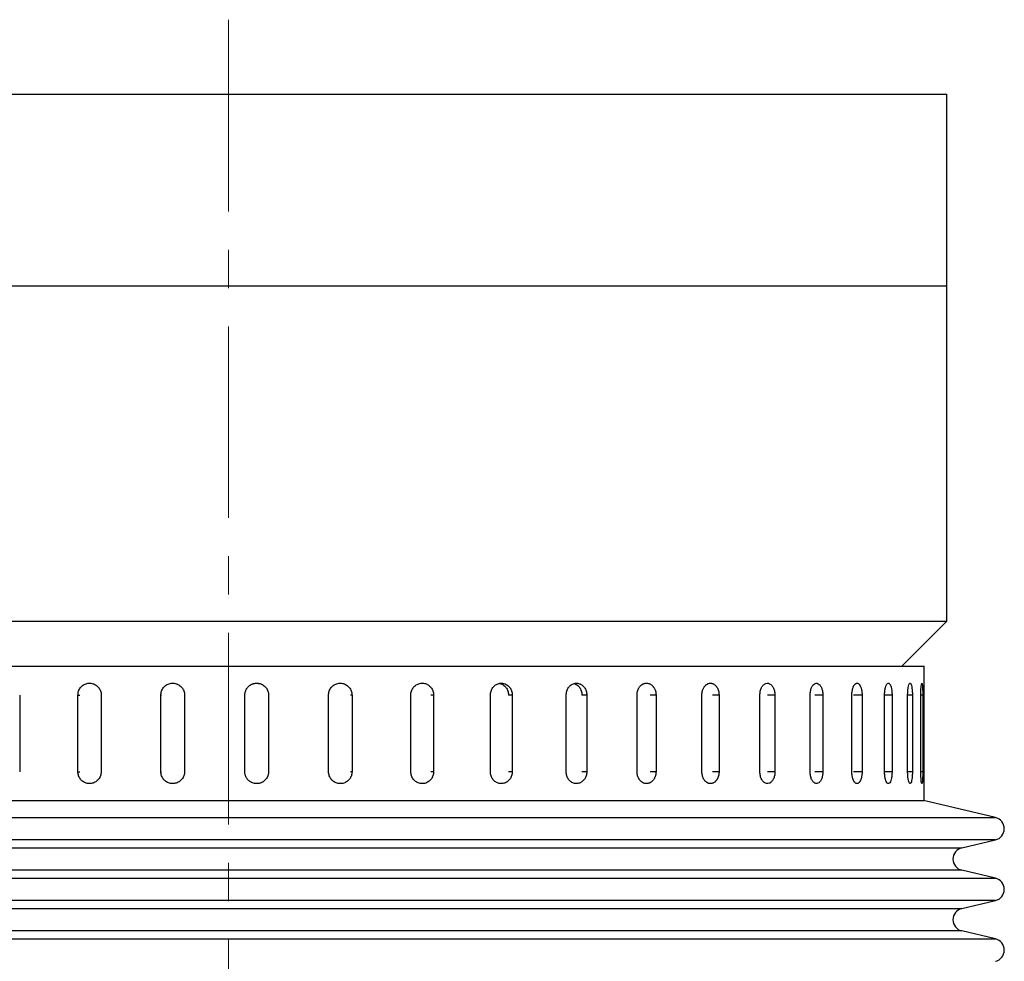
# Model space of a CAD drawing. Header units: inches. Extents: x 0.8 to 32, y -0.1 to 21.9.
# Tile 31 of 60: x 12.1 to 14.7, y 14.5 to 17. Entities that reach past the tile are written whole.
import ezdxf

# ---------------------------------------------------------------- set-up
doc = ezdxf.new("R2010")
doc.units = ezdxf.units.IN
doc.header["$MEASUREMENT"] = 0
doc.linetypes.add('CENTERX2', pattern=[0.8, 0.5, -0.1, 0.1, -0.1])

msp = doc.modelspace()

# ---------------------------------------------------------------- linework, layer by layer
at = {"color": 7, "linetype": 'CENTERX2', "lineweight": 18}
msp.add_line((12.634, 16.9749), (12.634, 4.7977), dxfattribs=at)
at = {"color": 7, "linetype": 'Continuous', "lineweight": 25}
for p, q in [((10.8805, 16.7809), (14.5086, 16.7809)), ((14.5086, 16.2809), (14.5086, 16.7809)), ((10.8805, 16.2809), (14.5086, 16.2809)), ((14.5086, 15.4059), (14.5086, 16.2809)), ((10.7586, 15.4059), (12.6337, 15.4059)), ((12.6337, 15.4059), (14.5086, 15.4059)), ((14.3907, 15.2879), (14.5086, 15.4059)), ((10.8181, 15.2879), (14.4491, 15.2879)), ((14.4491, 14.9379), (14.4491, 15.2879)), ((12.0889, 15.2129), (12.0889, 15.0129)), ((12.2409, 15.0129), (12.2409, 15.2129)), ((12.2409, 15.2129), (12.2459, 15.2129)), ((12.3017, 15.2129), (12.3017, 15.0129)), ((12.4574, 15.0129), (12.4574, 15.2129)), ((12.4574, 15.2129), (12.4594, 15.2129)), ((12.5192, 15.2129), (12.5192, 15.0129)), ((12.6765, 15.0129), (12.6765, 15.2129)), ((12.7385, 15.2129), (12.7374, 15.2129)), ((12.7385, 15.2129), (12.7385, 15.0129)), ((12.895, 15.0129), (12.895, 15.2129)), ((12.9562, 15.2129), (12.9522, 15.2129)), ((12.9562, 15.2129), (12.9562, 15.0129)), ((13.1096, 15.0129), (13.1096, 15.2129)), ((13.1692, 15.2129), (13.1622, 15.2129)), ((13.1692, 15.2129), (13.1692, 15.0129)), ((13.3173, 15.0129), (13.3173, 15.2129)), ((13.3744, 15.2129), (13.3646, 15.2129)), ((13.3744, 15.2129), (13.3744, 15.0129)), ((13.5151, 15.0129), (13.5151, 15.2129)), ((13.5688, 15.2129), (13.5563, 15.2129)), ((13.5688, 15.2129), (13.5688, 15.0129)), ((13.7, 15.0129), (13.7, 15.2129)), ((13.7495, 15.2129), (13.7346, 15.2129)), ((13.7495, 15.2129), (13.7495, 15.0129)), ((13.8693, 15.0129), (13.8693, 15.2129)), ((13.914, 15.2129), (13.8968, 15.2129)), ((13.914, 15.2129), (13.914, 15.0129)), ((14.0206, 15.0129), (14.0206, 15.2129)), ((14.0598, 15.2129), (14.0405, 15.2129)), ((14.0598, 15.2129), (14.0598, 15.0129)), ((14.1517, 15.0129), (14.1517, 15.2129)), ((14.1848, 15.2129), (14.1638, 15.2129)), ((14.1848, 15.2129), (14.1848, 15.0129)), ((14.2607, 15.0129), (14.2607, 15.2129)), ((14.2872, 15.2129), (14.2648, 15.2129)), ((14.2872, 15.2129), (14.2872, 15.0129)), ((14.3459, 15.0129), (14.3459, 15.2129)), ((14.3655, 15.2129), (14.3459, 15.2129)), ((14.3655, 15.2129), (14.3655, 15.0129)), ((14.4062, 15.0129), (14.4062, 15.2129)), ((14.4185, 15.2129), (14.4062, 15.2129)), ((14.4185, 15.2129), (14.4185, 15.0129)), ((14.4406, 15.0129), (14.4406, 15.2129)), ((14.4455, 15.2129), (14.4406, 15.2129)), ((14.4455, 15.2129), (14.4455, 15.0129)), ((12.2409, 15.0129), (12.2459, 15.0129)), ((12.4574, 15.0129), (12.4594, 15.0129)), ((12.7385, 15.0129), (12.7374, 15.0129)), ((12.9562, 15.0129), (12.9522, 15.0129)), ((13.1692, 15.0129), (13.1622, 15.0129)), ((13.3744, 15.0129), (13.3646, 15.0129)), ((13.5688, 15.0129), (13.5563, 15.0129)), ((13.7495, 15.0129), (13.7346, 15.0129)), ((13.914, 15.0129), (13.8968, 15.0129)), ((14.0598, 15.0129), (14.0405, 15.0129)), ((14.1848, 15.0129), (14.1638, 15.0129)), ((14.2872, 15.0129), (14.2648, 15.0129)), ((14.3655, 15.0129), (14.3459, 15.0129)), ((14.4185, 15.0129), (14.4062, 15.0129)), ((14.4455, 15.0129), (14.4406, 15.0129)), ((10.8181, 14.9379), (14.4491, 14.9379)), ((14.6354, 14.8934), (14.4474, 14.9379)), ((11.5249, 14.8934), (14.6354, 14.8934)), ((14.6354, 14.835), (10.6319, 14.835)), ((14.5476, 14.8142), (14.6354, 14.835)), ((11.5736, 14.8142), (14.5476, 14.8142)), ((14.5476, 14.7558), (10.7197, 14.7558)), ((14.6354, 14.7351), (14.5476, 14.7558)), ((11.5249, 14.7351), (14.6354, 14.7351)), ((14.6354, 14.6767), (10.6319, 14.6767)), ((14.5476, 14.6559), (14.6354, 14.6767)), ((11.5736, 14.6559), (14.5476, 14.6559)), ((14.5476, 14.5975), (10.7197, 14.5975)), ((14.6354, 14.5767), (14.5476, 14.5975)), ((11.5249, 14.5767), (14.6354, 14.5767))]:
    msp.add_line(p, q, dxfattribs=at)
for centre, start, end in [((14.6284, 14.8642), 283.3212, 76.6788), ((14.5545, 14.785), 103.3212, 256.6788), ((14.6284, 14.7059), 283.3212, 76.6788), ((14.5545, 14.6267), 103.3212, 256.6788), ((14.6284, 14.5475), 283.3212, 76.6788)]:
    msp.add_arc(centre, 0.03, start, end, dxfattribs=at)
for points, knots in [([(12.2409, 15.2129), (12.2412, 15.2164), (12.2419, 15.2234), (12.2471, 15.2326), (12.2548, 15.2397), (12.2644, 15.2437), (12.2748, 15.2443), (12.2848, 15.2413), (12.2933, 15.2351), (12.2992, 15.2264), (12.3015, 15.2185), (12.3016, 15.214), (12.3017, 15.2129)], [0, 0, 0, 0, 0.107362, 0.214723, 0.322094, 0.429472, 0.536839, 0.644195, 0.751556, 0.858932, 0.966307, 1, 1, 1, 1]), ([(12.4574, 15.2129), (12.4578, 15.2164), (12.4584, 15.2234), (12.4638, 15.2326), (12.4716, 15.2397), (12.4814, 15.2437), (12.4919, 15.2443), (12.5021, 15.2413), (12.5107, 15.2351), (12.5168, 15.2264), (12.519, 15.2185), (12.5192, 15.214), (12.5192, 15.2129)], [0, 0, 0, 0, 0.107362, 0.214723, 0.322094, 0.429472, 0.536839, 0.644195, 0.751556, 0.858932, 0.966307, 1, 1, 1, 1]), ([(12.6765, 15.2129), (12.6765, 15.2138), (12.6766, 15.2155), (12.6769, 15.2181), (12.6775, 15.2206), (12.6782, 15.2231), (12.6795, 15.2264), (12.6812, 15.2294), (12.6833, 15.2323), (12.6855, 15.2349), (12.6882, 15.2372), (12.691, 15.2392), (12.6933, 15.2405), (12.6957, 15.2416), (12.6981, 15.2425), (12.7007, 15.2432), (12.7041, 15.2438), (12.7076, 15.244), (12.7111, 15.2437), (12.7145, 15.2432), (12.7179, 15.2422), (12.721, 15.2408), (12.7241, 15.2392), (12.727, 15.2371), (12.7295, 15.2348), (12.7313, 15.2328), (12.7328, 15.2308), (12.7343, 15.2285), (12.7355, 15.2262), (12.7365, 15.2238), (12.7373, 15.2214), (12.7379, 15.2188), (12.7384, 15.216), (12.7384, 15.214), (12.7385, 15.2129)], [0, 0, 0, 0, 0.026375, 0.052933, 0.080068, 0.107403, 0.133778, 0.187424, 0.214759, 0.241136, 0.294786, 0.322124, 0.348503, 0.375064, 0.402204, 0.429543, 0.455919, 0.509568, 0.536904, 0.563278, 0.616921, 0.644254, 0.670629, 0.724275, 0.75161, 0.777988, 0.804549, 0.831688, 0.859027, 0.885405, 0.911966, 0.939105, 0.966444, 1, 1, 1, 1]), ([(12.895, 15.2129), (12.8951, 15.2146), (12.8952, 15.2181), (12.8966, 15.2232), (12.8987, 15.228), (12.9015, 15.2323), (12.9051, 15.2361), (12.9093, 15.2393), (12.9139, 15.2417), (12.9188, 15.2433), (12.924, 15.244), (12.9291, 15.2438), (12.9342, 15.2428), (12.939, 15.2409), (12.9435, 15.2382), (12.9474, 15.2348), (12.9507, 15.2308), (12.9533, 15.2263), (12.9552, 15.2214), (12.956, 15.2168), (12.9561, 15.214), (12.9562, 15.2129)], [0, 0, 0, 0, 0.05292, 0.107375, 0.160295, 0.214749, 0.267674, 0.322133, 0.375061, 0.429523, 0.482446, 0.536903, 0.58982, 0.644272, 0.697192, 0.751646, 0.804573, 0.859035, 0.911961, 0.966423, 1, 1, 1, 1]), ([(13.1096, 15.2129), (13.1097, 15.2146), (13.1099, 15.2181), (13.1112, 15.2232), (13.1132, 15.228), (13.116, 15.2323), (13.1195, 15.2361), (13.1235, 15.2393), (13.1281, 15.2417), (13.1329, 15.2433), (13.1379, 15.244), (13.1429, 15.2438), (13.1478, 15.2428), (13.1525, 15.2409), (13.1569, 15.2382), (13.1607, 15.2348), (13.1639, 15.2308), (13.1664, 15.2263), (13.1682, 15.2214), (13.169, 15.2168), (13.1691, 15.214), (13.1692, 15.2129)], [0, 0, 0, 0, 0.05292, 0.107375, 0.160295, 0.214749, 0.267674, 0.322133, 0.375061, 0.429523, 0.482446, 0.536903, 0.58982, 0.644272, 0.697192, 0.751646, 0.804573, 0.859035, 0.911961, 0.966423, 1, 1, 1, 1]), ([(13.3173, 15.2129), (13.3176, 15.2164), (13.3183, 15.2234), (13.3232, 15.2326), (13.3305, 15.2397), (13.3396, 15.2437), (13.3493, 15.2443), (13.3587, 15.2413), (13.3666, 15.2351), (13.3721, 15.2264), (13.3742, 15.2185), (13.3743, 15.214), (13.3744, 15.2129)], [0, 0, 0, 0, 0.107362, 0.214723, 0.322094, 0.429472, 0.536839, 0.644195, 0.751556, 0.858932, 0.966307, 1, 1, 1, 1]), ([(13.3409, 15.2432), (13.3436, 15.2426), (13.3493, 15.2412), (13.3567, 15.2351), (13.3623, 15.2265), (13.3644, 15.2185), (13.3645, 15.214), (13.3645, 15.2129)], [0, 0, 0, 0, 0.201609, 0.442516, 0.683455, 0.924394, 1, 1, 1, 1]), ([(13.5151, 15.2129), (13.5154, 15.2164), (13.516, 15.2234), (13.5206, 15.2326), (13.5275, 15.2397), (13.536, 15.2437), (13.5452, 15.2443), (13.554, 15.2413), (13.5614, 15.2351), (13.5666, 15.2264), (13.5686, 15.2185), (13.5687, 15.214), (13.5688, 15.2129)], [0, 0, 0, 0, 0.107362, 0.214723, 0.322094, 0.429472, 0.536839, 0.644195, 0.751556, 0.858932, 0.966307, 1, 1, 1, 1]), ([(13.5354, 15.2428), (13.5374, 15.2422), (13.5423, 15.2409), (13.5489, 15.235), (13.5541, 15.2265), (13.5561, 15.2185), (13.5562, 15.214), (13.5562, 15.2129)], [0, 0, 0, 0, 0.17126, 0.421325, 0.671422, 0.92152, 1, 1, 1, 1]), ([(13.7, 15.2129), (13.7, 15.2138), (13.7, 15.2155), (13.7003, 15.2181), (13.7007, 15.2206), (13.7015, 15.224), (13.7027, 15.2272), (13.7042, 15.2301), (13.7058, 15.233), (13.7078, 15.2355), (13.7099, 15.2377), (13.7117, 15.2392), (13.7135, 15.2405), (13.7154, 15.2416), (13.7174, 15.2425), (13.7201, 15.2434), (13.7229, 15.2439), (13.7256, 15.2439), (13.7284, 15.2437), (13.7312, 15.243), (13.7338, 15.2419), (13.7363, 15.2405), (13.7387, 15.2387), (13.7409, 15.2365), (13.7424, 15.2348), (13.7438, 15.2328), (13.7451, 15.2308), (13.7462, 15.2285), (13.7475, 15.2255), (13.7485, 15.2222), (13.7491, 15.2188), (13.7494, 15.2165), (13.7495, 15.2145), (13.7495, 15.2134), (13.7495, 15.2129)], [0, 0, 0, 0, 0.026376, 0.052934, 0.08007, 0.107406, 0.160487, 0.18743, 0.214766, 0.267852, 0.294797, 0.322135, 0.348515, 0.375077, 0.402218, 0.429558, 0.482641, 0.509586, 0.536923, 0.590001, 0.616943, 0.644277, 0.697358, 0.724301, 0.751637, 0.778016, 0.804578, 0.831718, 0.859057, 0.911952, 0.939092, 0.966431, 0.983192, 1, 1, 1, 1]), ([(13.8693, 15.2129), (13.8693, 15.2138), (13.8693, 15.2155), (13.8696, 15.2181), (13.87, 15.2206), (13.8705, 15.2231), (13.8712, 15.2256), (13.8721, 15.2279), (13.8731, 15.2301), (13.8742, 15.2323), (13.8755, 15.2342), (13.8768, 15.236), (13.8783, 15.2377), (13.8804, 15.2397), (13.8827, 15.2413), (13.8851, 15.2425), (13.8875, 15.2434), (13.89, 15.2439), (13.8925, 15.2439), (13.8944, 15.2437), (13.8962, 15.2433), (13.8981, 15.2427), (13.8998, 15.2419), (13.9021, 15.2405), (13.9043, 15.2387), (13.9063, 15.2365), (13.9081, 15.2342), (13.9097, 15.2315), (13.911, 15.2285), (13.9122, 15.2255), (13.913, 15.2222), (13.9136, 15.2188), (13.9139, 15.216), (13.914, 15.214), (13.914, 15.2129)], [0, 0, 0, 0, 0.026375, 0.052932, 0.080068, 0.107403, 0.133873, 0.160528, 0.18747, 0.214805, 0.241277, 0.267935, 0.29488, 0.322217, 0.375304, 0.40225, 0.429589, 0.482671, 0.509615, 0.536951, 0.563444, 0.590122, 0.617014, 0.644348, 0.697475, 0.724369, 0.751704, 0.80479, 0.831735, 0.859074, 0.91216, 0.939106, 0.966444, 1, 1, 1, 1]), ([(14.0206, 15.2129), (14.0208, 15.2164), (14.0213, 15.2234), (14.0247, 15.2326), (14.0298, 15.2397), (14.036, 15.2437), (14.0427, 15.2443), (14.0491, 15.2413), (14.0545, 15.2351), (14.0583, 15.2264), (14.0597, 15.2185), (14.0598, 15.214), (14.0598, 15.2129)], [0, 0, 0, 0, 0.107362, 0.214723, 0.322094, 0.429472, 0.536839, 0.644195, 0.751556, 0.858932, 0.966307, 1, 1, 1, 1]), ([(14.1517, 15.2129), (14.1519, 15.2164), (14.1523, 15.2234), (14.1552, 15.2326), (14.1595, 15.2397), (14.1648, 15.2437), (14.1704, 15.2443), (14.1758, 15.2413), (14.1804, 15.2351), (14.1835, 15.2264), (14.1847, 15.2185), (14.1848, 15.214), (14.1848, 15.2129)], [0, 0, 0, 0, 0.107362, 0.214723, 0.322094, 0.429472, 0.536839, 0.644195, 0.751556, 0.858932, 0.966307, 1, 1, 1, 1]), ([(14.2607, 15.2129), (14.2607, 15.2138), (14.2607, 15.2155), (14.2608, 15.2181), (14.2611, 15.2206), (14.2615, 15.224), (14.2622, 15.2272), (14.263, 15.2301), (14.2636, 15.2323), (14.2644, 15.2342), (14.2652, 15.236), (14.2661, 15.2377), (14.2674, 15.2397), (14.2687, 15.2413), (14.2701, 15.2425), (14.2712, 15.2432), (14.2723, 15.2436), (14.2735, 15.2439), (14.2746, 15.2439), (14.2761, 15.2437), (14.2775, 15.243), (14.2789, 15.2419), (14.2799, 15.2408), (14.2809, 15.2396), (14.2818, 15.2381), (14.2827, 15.2365), (14.2836, 15.2345), (14.2846, 15.2318), (14.2854, 15.2289), (14.2861, 15.2258), (14.2866, 15.2226), (14.287, 15.2192), (14.2872, 15.216), (14.2872, 15.214), (14.2872, 15.2129)], [0, 0, 0, 0, 0.026374, 0.052931, 0.080065, 0.107399, 0.160477, 0.187418, 0.214751, 0.241223, 0.26788, 0.294823, 0.32216, 0.375245, 0.40219, 0.429529, 0.455999, 0.482655, 0.509597, 0.536933, 0.590008, 0.616947, 0.64428, 0.670749, 0.697404, 0.724345, 0.751678, 0.791384, 0.831724, 0.859062, 0.898767, 0.939108, 0.966445, 1, 1, 1, 1]), ([(14.3459, 15.2129), (14.346, 15.2164), (14.3462, 15.2234), (14.348, 15.2326), (14.3506, 15.2397), (14.3538, 15.2437), (14.3571, 15.2443), (14.3603, 15.2413), (14.3629, 15.2351), (14.3648, 15.2264), (14.3654, 15.2185), (14.3655, 15.214), (14.3655, 15.2129)], [0, 0, 0, 0, 0.107362, 0.214723, 0.322094, 0.429472, 0.536839, 0.644195, 0.751556, 0.858932, 0.966307, 1, 1, 1, 1]), ([(14.4062, 15.2129), (14.4062, 15.2164), (14.4064, 15.2234), (14.4075, 15.2326), (14.4092, 15.2397), (14.4112, 15.2437), (14.4133, 15.2443), (14.4153, 15.2413), (14.417, 15.2351), (14.4181, 15.2264), (14.4185, 15.2185), (14.4185, 15.214), (14.4185, 15.2129)], [0, 0, 0, 0, 0.107362, 0.214723, 0.322094, 0.429472, 0.536839, 0.644195, 0.751556, 0.858932, 0.966307, 1, 1, 1, 1]), ([(14.4406, 15.2129), (14.4406, 15.2164), (14.4407, 15.2234), (14.4412, 15.2326), (14.4419, 15.2397), (14.4428, 15.2437), (14.4436, 15.2443), (14.4444, 15.2413), (14.445, 15.2351), (14.4454, 15.2264), (14.4455, 15.2185), (14.4455, 15.214), (14.4455, 15.2129)], [0, 0, 0, 0, 0.107362, 0.214723, 0.322094, 0.429472, 0.536839, 0.644195, 0.751556, 0.858932, 0.966307, 1, 1, 1, 1]), ([(12.3017, 15.0129), (12.3013, 15.0094), (12.3007, 15.0024), (12.2954, 14.9932), (12.2877, 14.9861), (12.278, 14.9821), (12.2676, 14.9815), (12.2577, 14.9845), (12.2492, 14.9907), (12.2433, 14.9994), (12.2411, 15.0073), (12.2409, 15.0118), (12.2409, 15.0129)], [0, 0, 0, 0, 0.1073618, 0.2147232, 0.3220944, 0.429472, 0.536839, 0.6441948, 0.7515565, 0.8589318, 0.9663073, 1, 1, 1, 1]), ([(12.5192, 15.0129), (12.5189, 15.0094), (12.5182, 15.0024), (12.5129, 14.9932), (12.505, 14.9861), (12.4952, 14.9821), (12.4847, 14.9815), (12.4745, 14.9845), (12.4659, 14.9907), (12.4599, 14.9994), (12.4576, 15.0073), (12.4575, 15.0118), (12.4574, 15.0129)], [0, 0, 0, 0, 0.107362, 0.214723, 0.322094, 0.429472, 0.536839, 0.644195, 0.751556, 0.858932, 0.966307, 1, 1, 1, 1]), ([(12.7385, 15.0129), (12.7384, 15.012), (12.7384, 15.0103), (12.7381, 15.0077), (12.7375, 15.0052), (12.7368, 15.0027), (12.7355, 14.9994), (12.7338, 14.9963), (12.7317, 14.9935), (12.7294, 14.9909), (12.7268, 14.9886), (12.724, 14.9866), (12.7217, 14.9853), (12.7193, 14.9842), (12.7169, 14.9833), (12.7143, 14.9826), (12.7109, 14.982), (12.7074, 14.9818), (12.7039, 14.9821), (12.7005, 14.9826), (12.6971, 14.9836), (12.6939, 14.985), (12.6909, 14.9866), (12.688, 14.9887), (12.6855, 14.991), (12.6837, 14.993), (12.6821, 14.995), (12.6807, 14.9972), (12.6795, 14.9996), (12.6785, 15.002), (12.6776, 15.0044), (12.677, 15.007), (12.6766, 15.0098), (12.6765, 15.0118), (12.6765, 15.0129)], [0, 0, 0, 0, 0.026375, 0.052933, 0.080068, 0.107403, 0.133778, 0.187424, 0.214759, 0.241136, 0.294786, 0.322124, 0.348503, 0.375064, 0.402204, 0.429543, 0.455919, 0.509568, 0.536904, 0.563278, 0.616921, 0.644254, 0.670629, 0.724275, 0.75161, 0.777988, 0.804549, 0.831688, 0.859027, 0.885405, 0.911966, 0.939105, 0.966444, 1, 1, 1, 1]), ([(12.9562, 15.0129), (12.9561, 15.0112), (12.9559, 15.0077), (12.9546, 15.0026), (12.9525, 14.9978), (12.9496, 14.9935), (12.9461, 14.9897), (12.9419, 14.9865), (12.9373, 14.9841), (12.9324, 14.9825), (12.9273, 14.9818), (12.9221, 14.982), (12.917, 14.983), (12.9122, 14.9849), (12.9077, 14.9876), (12.9038, 14.991), (12.9004, 14.995), (12.8978, 14.9995), (12.896, 15.0044), (12.8951, 15.009), (12.895, 15.0118), (12.895, 15.0129)], [0, 0, 0, 0, 0.05292, 0.107375, 0.160295, 0.214749, 0.267674, 0.322133, 0.375061, 0.429523, 0.482446, 0.536903, 0.58982, 0.644272, 0.697192, 0.751646, 0.804573, 0.859035, 0.911961, 0.966423, 1, 1, 1, 1]), ([(13.1692, 15.0129), (13.1691, 15.0112), (13.1689, 15.0077), (13.1676, 15.0026), (13.1656, 14.9978), (13.1628, 14.9935), (13.1593, 14.9897), (13.1553, 14.9865), (13.1509, 14.9841), (13.1461, 14.9825), (13.1411, 14.9818), (13.1361, 14.982), (13.1311, 14.983), (13.1264, 14.9849), (13.122, 14.9876), (13.1182, 14.991), (13.1149, 14.995), (13.1124, 14.9995), (13.1106, 15.0044), (13.1097, 15.009), (13.1097, 15.0118), (13.1096, 15.0129)], [0, 0, 0, 0, 0.05292, 0.107375, 0.160295, 0.214749, 0.267674, 0.322133, 0.375061, 0.429523, 0.482446, 0.536903, 0.58982, 0.644272, 0.697192, 0.751646, 0.804573, 0.859035, 0.911961, 0.966423, 1, 1, 1, 1]), ([(13.3744, 15.0129), (13.374, 15.0094), (13.3734, 15.0024), (13.3685, 14.9932), (13.3613, 14.9861), (13.3523, 14.9821), (13.3426, 14.9815), (13.3332, 14.9845), (13.3252, 14.9907), (13.3196, 14.9994), (13.3175, 15.0073), (13.3174, 15.0118), (13.3173, 15.0129)], [0, 0, 0, 0, 0.107362, 0.214723, 0.322094, 0.429472, 0.536839, 0.644195, 0.751556, 0.858932, 0.966307, 1, 1, 1, 1]), ([(13.5688, 15.0129), (13.5685, 15.0094), (13.5679, 15.0024), (13.5633, 14.9932), (13.5565, 14.9861), (13.548, 14.9821), (13.5389, 14.9815), (13.53, 14.9845), (13.5225, 14.9907), (13.5172, 14.9994), (13.5152, 15.0073), (13.5151, 15.0118), (13.5151, 15.0129)], [0, 0, 0, 0, 0.107362, 0.214723, 0.322094, 0.429472, 0.536839, 0.644195, 0.751556, 0.858932, 0.966307, 1, 1, 1, 1]), ([(13.7495, 15.0129), (13.7495, 15.012), (13.7495, 15.0103), (13.7492, 15.0077), (13.7488, 15.0052), (13.748, 15.0018), (13.7468, 14.9986), (13.7454, 14.9956), (13.7438, 14.9928), (13.7419, 14.9903), (13.7397, 14.9881), (13.738, 14.9866), (13.7362, 14.9853), (13.7343, 14.9842), (13.7324, 14.9833), (13.7297, 14.9824), (13.7269, 14.9819), (13.7241, 14.9819), (13.7214, 14.9821), (13.7186, 14.9828), (13.7159, 14.9839), (13.7134, 14.9853), (13.711, 14.9871), (13.7087, 14.9893), (13.7072, 14.991), (13.7058, 14.993), (13.7045, 14.995), (13.7034, 14.9972), (13.702, 15.0003), (13.701, 15.0036), (13.7004, 15.007), (13.7001, 15.0093), (13.7, 15.0113), (13.7, 15.0124), (13.7, 15.0129)], [0, 0, 0, 0, 0.026376, 0.052934, 0.08007, 0.107406, 0.160487, 0.18743, 0.214766, 0.267852, 0.294797, 0.322135, 0.348515, 0.375077, 0.402218, 0.429558, 0.482641, 0.509586, 0.536923, 0.590001, 0.616943, 0.644277, 0.697358, 0.724301, 0.751637, 0.778016, 0.804578, 0.831718, 0.859057, 0.911952, 0.939092, 0.966431, 0.983192, 1, 1, 1, 1]), ([(13.914, 15.0129), (13.914, 15.012), (13.9139, 15.0103), (13.9137, 15.0077), (13.9133, 15.0052), (13.9128, 15.0027), (13.9121, 15.0002), (13.9113, 14.9979), (13.9103, 14.9956), (13.9092, 14.9935), (13.908, 14.9916), (13.9066, 14.9897), (13.9052, 14.9881), (13.9038, 14.9867), (13.902, 14.9853), (13.8997, 14.9838), (13.8966, 14.9825), (13.8937, 14.9819), (13.8911, 14.9819), (13.8893, 14.9821), (13.8874, 14.9825), (13.8856, 14.9831), (13.8838, 14.9839), (13.8814, 14.9853), (13.8792, 14.9871), (13.8772, 14.9893), (13.8754, 14.9916), (13.8737, 14.9943), (13.8724, 14.9973), (13.8715, 14.9994), (13.8707, 15.002), (13.8699, 15.0054), (13.8694, 15.0092), (13.8693, 15.0118), (13.8693, 15.0129)], [0, 0, 0, 0, 0.026374, 0.052932, 0.080067, 0.107402, 0.133871, 0.160526, 0.187468, 0.214803, 0.241275, 0.267932, 0.294876, 0.322213, 0.342078, 0.383833, 0.42959, 0.482671, 0.509615, 0.536951, 0.563419, 0.590073, 0.617013, 0.644346, 0.697425, 0.724367, 0.751701, 0.804787, 0.831732, 0.85907, 0.878934, 0.920688, 0.966444, 1, 1, 1, 1]), ([(14.0598, 15.0129), (14.0596, 15.0094), (14.0592, 15.0024), (14.0559, 14.9932), (14.051, 14.9861), (14.0448, 14.9821), (14.0381, 14.9815), (14.0316, 14.9845), (14.0261, 14.9907), (14.0222, 14.9994), (14.0207, 15.0073), (14.0206, 15.0118), (14.0206, 15.0129)], [0, 0, 0, 0, 0.107362, 0.214723, 0.322094, 0.429472, 0.536839, 0.644195, 0.751556, 0.858932, 0.966307, 1, 1, 1, 1]), ([(14.1848, 15.0129), (14.1846, 15.0094), (14.1843, 15.0024), (14.1815, 14.9932), (14.1774, 14.9861), (14.1722, 14.9821), (14.1665, 14.9815), (14.1611, 14.9845), (14.1564, 14.9907), (14.1531, 14.9994), (14.1518, 15.0073), (14.1517, 15.0118), (14.1517, 15.0129)], [0, 0, 0, 0, 0.107362, 0.214723, 0.322094, 0.429472, 0.536839, 0.644195, 0.751556, 0.858932, 0.966307, 1, 1, 1, 1]), ([(14.2872, 15.0129), (14.2872, 15.012), (14.2872, 15.0103), (14.2871, 15.0077), (14.2868, 15.0052), (14.2864, 15.0018), (14.2858, 14.9986), (14.2851, 14.9956), (14.2844, 14.9935), (14.2837, 14.9916), (14.2829, 14.9897), (14.2821, 14.9881), (14.281, 14.9864), (14.2797, 14.9847), (14.2783, 14.9834), (14.2771, 14.9826), (14.276, 14.9822), (14.2749, 14.9819), (14.2738, 14.9819), (14.2723, 14.9821), (14.2708, 14.9828), (14.2694, 14.9839), (14.2683, 14.985), (14.2673, 14.9862), (14.2664, 14.9876), (14.2655, 14.9893), (14.2646, 14.991), (14.2636, 14.9936), (14.2627, 14.9965), (14.2619, 15), (14.2613, 15.0032), (14.2609, 15.0066), (14.2607, 15.0098), (14.2607, 15.0118), (14.2607, 15.0129)], [0, 0, 0, 0, 0.026374, 0.052931, 0.080065, 0.107399, 0.160477, 0.187418, 0.214752, 0.241223, 0.26788, 0.294824, 0.32216, 0.361867, 0.402208, 0.429546, 0.456017, 0.482672, 0.509615, 0.536951, 0.590025, 0.616965, 0.644298, 0.670767, 0.697421, 0.724363, 0.751696, 0.778074, 0.831724, 0.859061, 0.898767, 0.939108, 0.966445, 1, 1, 1, 1]), ([(14.3655, 15.0129), (14.3654, 15.0094), (14.3652, 15.0024), (14.3636, 14.9932), (14.3612, 14.9861), (14.3581, 14.9821), (14.3548, 14.9815), (14.3515, 14.9845), (14.3487, 14.9907), (14.3467, 14.9994), (14.346, 15.0073), (14.3459, 15.0118), (14.3459, 15.0129)], [0, 0, 0, 0, 0.107362, 0.214723, 0.322094, 0.429472, 0.536839, 0.644195, 0.751556, 0.858932, 0.966307, 1, 1, 1, 1]), ([(14.4185, 15.0129), (14.4185, 15.0094), (14.4183, 15.0024), (14.4174, 14.9932), (14.4159, 14.9861), (14.414, 14.9821), (14.4119, 14.9815), (14.4098, 14.9845), (14.408, 14.9907), (14.4067, 14.9994), (14.4062, 15.0073), (14.4062, 15.0118), (14.4062, 15.0129)], [0, 0, 0, 0, 0.107362, 0.214723, 0.322094, 0.429472, 0.536839, 0.644195, 0.751556, 0.858932, 0.966307, 1, 1, 1, 1]), ([(14.4455, 15.0129), (14.4455, 15.0094), (14.4455, 15.0024), (14.4451, 14.9932), (14.4446, 14.9861), (14.4439, 14.9821), (14.443, 14.9815), (14.4422, 14.9845), (14.4414, 14.9907), (14.4408, 14.9994), (14.4406, 15.0073), (14.4406, 15.0118), (14.4406, 15.0129)], [0, 0, 0, 0, 0.107362, 0.214723, 0.322094, 0.429472, 0.536839, 0.644195, 0.751556, 0.858932, 0.966307, 1, 1, 1, 1])]:
    msp.add_open_spline(points, degree=3, knots=knots, dxfattribs=at)

doc.saveas('drawing.dxf')
